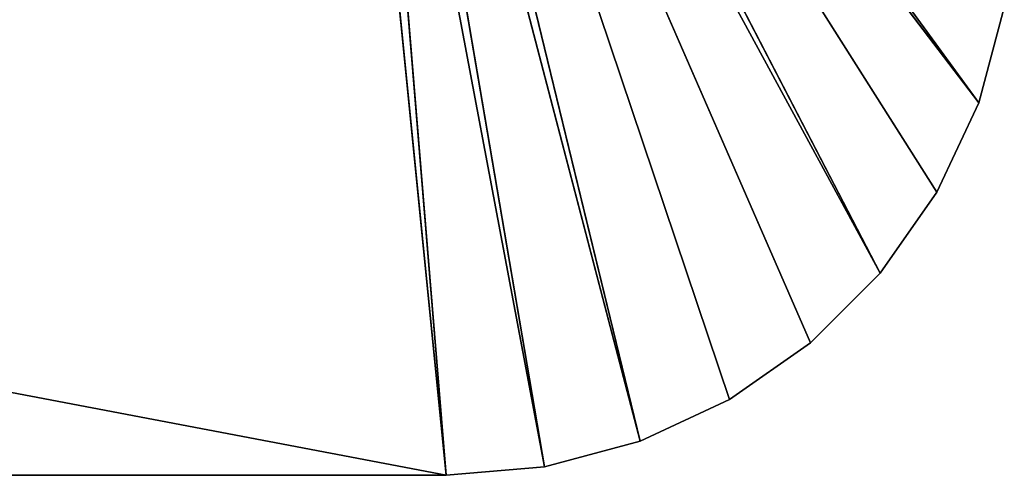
# Model space of a CAD drawing. Extents: x 0 to 14, y 0 to 7.
# Tile 23 of 34: x 12.2 to 14, y 0 to 0.8. Entities that reach past the tile are written whole.
import ezdxf

# ---------------------------------------------------------------- set-up
doc = ezdxf.new("R2010")
doc.units = 0
doc.header["$LTSCALE"] = 2.54
doc.layers.get('0').update_dxf_attribs({"color": 13, "linetype": 'CONTINUOUS'})

# ---------------------------------------------------------------- blocks, each defined once
blk = doc.blocks.new('UCHWYT_NA_PAPIER_PRZYKLEJA')
at = {"color": 0}
for p, q in [((12.9286, 2.0468, 7), (13.9397, 0.658, 7)), ((12.9286, 2.0468, 7), (13.9397, 0.658, 7)), ((12.9, 2.0268, 7), (13.9397, 0.658, 7)), ((13.766, 0.3572, 7), (12.9, 2.0268, 7)), ((13.766, 0.3572, 7), (12.9, 2.0268, 7)), ((13.866, 0.5, 7), (12.9, 2.0268, 7)), ((13.866, 0.5, 7), (12.9, 2.0268, 7)), ((12.9, 2.0268, 7), (13.9397, 0.658, 7)), ((12.9, 2.0268, 6.8), (13.766, 0.3572, 6.8)), ((12.9, 2.0268, 6.8), (13.766, 0.3572, 6.8)), ((12.9, 2.0268, 6.8), (13.866, 0.5, 6.8)), ((13.9397, 0.658, 6.8), (12.9, 2.0268, 6.8)), ((13.9397, 0.658, 6.8), (12.9, 2.0268, 6.8)), ((12.9, 2.0268, 6.8), (13.866, 0.5, 6.8)), ((13, 0, 6.8), (2.5, 2, 6.8)), ((13, 0, 6.8), (2.5, 2, 6.8)), ((12.8, 2, 7), (13, 0, 7)), ((12.8, 2, 7), (13, 0, 7)), ((13.1736, 0.0152, 6.8), (12.8, 2, 6.8)), ((13.1736, 0.0152, 6.8), (12.8, 2, 6.8)), ((13, 0, 6.8), (12.8, 2, 6.8)), ((13, 0, 6.8), (12.8, 2, 6.8)), ((12.8347, 2.003, 7), (13.342, 0.0603, 7)), ((12.8347, 2.003, 7), (13.342, 0.0603, 7)), ((12.8347, 2.003, 7), (13.1736, 0.0152, 7)), ((12.8347, 2.003, 7), (13.1736, 0.0152, 7)), ((12.8347, 2.003, 7), (13, 0, 7)), ((12.8347, 2.003, 7), (13, 0, 7)), ((13.342, 0.0603, 6.8), (12.8347, 2.003, 6.8)), ((13.342, 0.0603, 6.8), (12.8347, 2.003, 6.8)), ((13.1736, 0.0152, 6.8), (12.8347, 2.003, 6.8)), ((13.1736, 0.0152, 6.8), (12.8347, 2.003, 6.8)), ((13.5, 0.134, 7), (12.8684, 2.0121, 7)), ((12.8684, 2.0121, 7), (13.342, 0.0603, 7)), ((12.8684, 2.0121, 7), (13.342, 0.0603, 7)), ((13.6428, 0.234, 7), (12.8684, 2.0121, 7)), ((13.5, 0.134, 7), (12.8684, 2.0121, 7)), ((13.6428, 0.234, 7), (12.8684, 2.0121, 7)), ((13.766, 0.3572, 7), (12.8684, 2.0121, 7)), ((13.766, 0.3572, 7), (12.8684, 2.0121, 7)), ((13.6428, 0.234, 6.8), (12.8684, 2.0121, 6.8)), ((12.8684, 2.0121, 6.8), (13.766, 0.3572, 6.8)), ((12.8684, 2.0121, 6.8), (13.766, 0.3572, 6.8)), ((13.5, 0.134, 6.8), (12.8684, 2.0121, 6.8)), ((13.6428, 0.234, 6.8), (12.8684, 2.0121, 6.8)), ((13.5, 0.134, 6.8), (12.8684, 2.0121, 6.8)), ((13.342, 0.0603, 6.8), (12.8684, 2.0121, 6.8)), ((13.342, 0.0603, 6.8), (12.8684, 2.0121, 6.8)), ((13.9397, 0.658, 7), (13.9848, 0.8264, 7)), ((13.9848, 0.8264, 6.8), (13.9397, 0.658, 6.8)), ((13.9848, 0.8264, 6.8), (13.9397, 0.658, 6.8)), ((13.9848, 0.8264, 6.8), (13.9397, 0.658, 7)), ((13.9848, 0.8264, 6.8), (13.9397, 0.658, 7)), ((13.9397, 0.658, 7), (13.9848, 0.8264, 7)), ((13.866, 0.5, 7), (13.9397, 0.658, 7)), ((13.9397, 0.658, 6.8), (13.866, 0.5, 6.8)), ((13.9397, 0.658, 6.8), (13.866, 0.5, 6.8)), ((13.9397, 0.658, 6.8), (13.866, 0.5, 7)), ((13.9397, 0.658, 6.8), (13.866, 0.5, 7)), ((13.866, 0.5, 7), (13.9397, 0.658, 7)), ((13.9397, 0.658, 6.8), (13.9397, 0.658, 7)), ((13.9397, 0.658, 6.8), (13.9397, 0.658, 7)), ((13.766, 0.3572, 7), (13.866, 0.5, 7)), ((13.866, 0.5, 6.8), (13.766, 0.3572, 6.8)), ((13.866, 0.5, 6.8), (13.766, 0.3572, 6.8)), ((13.866, 0.5, 6.8), (13.766, 0.3572, 7)), ((13.866, 0.5, 6.8), (13.766, 0.3572, 7)), ((13.766, 0.3572, 7), (13.866, 0.5, 7)), ((13.866, 0.5, 6.8), (13.866, 0.5, 7)), ((13.866, 0.5, 6.8), (13.866, 0.5, 7)), ((13.6428, 0.234, 7), (13.766, 0.3572, 7)), ((13.766, 0.3572, 6.8), (13.6428, 0.234, 6.8)), ((13.766, 0.3572, 6.8), (13.6428, 0.234, 6.8)), ((13.766, 0.3572, 6.8), (13.6428, 0.234, 7)), ((13.766, 0.3572, 6.8), (13.6428, 0.234, 7)), ((13.6428, 0.234, 7), (13.766, 0.3572, 7)), ((13.766, 0.3572, 6.8), (13.766, 0.3572, 7)), ((13.766, 0.3572, 6.8), (13.766, 0.3572, 7)), ((13.5, 0.134, 7), (13.6428, 0.234, 7)), ((13.6428, 0.234, 6.8), (13.5, 0.134, 6.8)), ((13.6428, 0.234, 6.8), (13.5, 0.134, 6.8)), ((13.6428, 0.234, 6.8), (13.5, 0.134, 7)), ((13.6428, 0.234, 6.8), (13.5, 0.134, 7)), ((13.5, 0.134, 7), (13.6428, 0.234, 7)), ((13.6428, 0.234, 6.8), (13.6428, 0.234, 7)), ((13.6428, 0.234, 6.8), (13.6428, 0.234, 7)), ((13.342, 0.0603, 7), (13.5, 0.134, 7)), ((13.5, 0.134, 6.8), (13.342, 0.0603, 6.8)), ((13.5, 0.134, 6.8), (13.342, 0.0603, 6.8)), ((13.5, 0.134, 6.8), (13.342, 0.0603, 7)), ((13.5, 0.134, 6.8), (13.342, 0.0603, 7)), ((13.342, 0.0603, 7), (13.5, 0.134, 7)), ((13.5, 0.134, 6.8), (13.5, 0.134, 7)), ((13.5, 0.134, 6.8), (13.5, 0.134, 7)), ((13.1736, 0.0152, 7), (13.342, 0.0603, 7)), ((13.342, 0.0603, 6.8), (13.1736, 0.0152, 6.8)), ((13.342, 0.0603, 6.8), (13.1736, 0.0152, 6.8)), ((13.342, 0.0603, 6.8), (13.1736, 0.0152, 7)), ((13.342, 0.0603, 6.8), (13.1736, 0.0152, 7)), ((13.1736, 0.0152, 7), (13.342, 0.0603, 7)), ((13.342, 0.0603, 6.8), (13.342, 0.0603, 7)), ((13.342, 0.0603, 6.8), (13.342, 0.0603, 7)), ((1, 0, 7), (13, 0, 7)), ((13, 0, 6.8), (1, 0, 6.8)), ((13, 0, 6.8), (1, 0, 6.8)), ((13, 0, 6.8), (1, 0, 7)), ((13, 0, 6.8), (1, 0, 7)), ((1, 0, 7), (13, 0, 7)), ((13, 0, 7), (13.1736, 0.0152, 7)), ((13.1736, 0.0152, 6.8), (13, 0, 6.8)), ((13.1736, 0.0152, 6.8), (13, 0, 6.8)), ((13.1736, 0.0152, 6.8), (13, 0, 7)), ((13.1736, 0.0152, 6.8), (13, 0, 7)), ((13, 0, 7), (13.1736, 0.0152, 7)), ((13, 0, 6.8), (13, 0, 7)), ((13, 0, 6.8), (13, 0, 7)), ((13.1736, 0.0152, 6.8), (13.1736, 0.0152, 7)), ((13.1736, 0.0152, 6.8), (13.1736, 0.0152, 7))]:
    blk.add_line(p, q, dxfattribs=at)
mesh = blk.add_polyface(dxfattribs=at)
corners = [(13.9397, 0.658, 7), (12.9286, 2.0468, 7), (12.9, 2.0268, 7)]
mesh.append_faces([[corners[k] for k in face] for face in [(0, 1, 2)]], dxfattribs={"color": 0})
mesh = blk.add_polyface(dxfattribs=at)
corners = [(13.9848, 0.8264, 7), (12.9286, 2.0468, 7), (13.9397, 0.658, 7)]
mesh.append_faces([[corners[k] for k in face] for face in [(0, 1, 2)]], dxfattribs={"color": 0})
mesh = blk.add_polyface(dxfattribs=at)
corners = [(13.766, 0.3572, 7), (12.9, 2.0268, 7), (12.8684, 2.0121, 7)]
mesh.append_faces([[corners[k] for k in face] for face in [(0, 1, 2)]], dxfattribs={"color": 0})
mesh = blk.add_polyface(dxfattribs=at)
corners = [(13.766, 0.3572, 6.8), (12.8684, 2.0121, 6.8), (12.9, 2.0268, 6.8)]
mesh.append_faces([[corners[k] for k in face] for face in [(0, 1, 2)]], dxfattribs={"color": 0})
mesh = blk.add_polyface(dxfattribs=at)
corners = [(13.866, 0.5, 7), (12.9, 2.0268, 7), (13.766, 0.3572, 7)]
mesh.append_faces([[corners[k] for k in face] for face in [(0, 1, 2)]], dxfattribs={"color": 0})
mesh = blk.add_polyface(dxfattribs=at)
corners = [(13.9397, 0.658, 7), (12.9, 2.0268, 7), (13.866, 0.5, 7)]
mesh.append_faces([[corners[k] for k in face] for face in [(0, 1, 2)]], dxfattribs={"color": 0})
mesh = blk.add_polyface(dxfattribs=at)
corners = [(13.866, 0.5, 6.8), (13.766, 0.3572, 6.8), (12.9, 2.0268, 6.8)]
mesh.append_faces([[corners[k] for k in face] for face in [(0, 1, 2)]], dxfattribs={"color": 0})
mesh = blk.add_polyface(dxfattribs=at)
corners = [(13.9848, 0.8264, 6.8), (13.9397, 0.658, 6.8), (12.9, 2.0268, 6.8)]
mesh.append_faces([[corners[k] for k in face] for face in [(0, 1, 2)]], dxfattribs={"color": 0})
mesh = blk.add_polyface(dxfattribs=at)
corners = [(13.9397, 0.658, 6.8), (13.866, 0.5, 6.8), (12.9, 2.0268, 6.8)]
mesh.append_faces([[corners[k] for k in face] for face in [(0, 1, 2)]], dxfattribs={"color": 0})
mesh = blk.add_polyface(dxfattribs=at)
corners = [(13, 0, 7), (12.8, 2, 7), (1, 0, 7)]
mesh.append_faces([[corners[k] for k in face] for face in [(0, 1, 2)]], dxfattribs={"color": 0})
mesh = blk.add_polyface(dxfattribs=at)
corners = [(12.8, 2, 7), (2.5, 2, 7), (1, 0, 7)]
mesh.append_faces([[corners[k] for k in face] for face in [(0, 1, 2)]], dxfattribs={"color": 0})
mesh = blk.add_polyface(dxfattribs=at)
corners = [(13, 0, 6.8), (1, 0, 6.8), (2.5, 2, 6.8)]
mesh.append_faces([[corners[k] for k in face] for face in [(0, 1, 2)]], dxfattribs={"color": 0})
mesh = blk.add_polyface(dxfattribs=at)
corners = [(13, 0, 6.8), (2.5, 2, 6.8), (12.8, 2, 6.8)]
mesh.append_faces([[corners[k] for k in face] for face in [(0, 1, 2)]], dxfattribs={"color": 0})
mesh = blk.add_polyface(dxfattribs=at)
corners = [(13, 0, 7), (12.8347, 2.003, 7), (12.8, 2, 7)]
mesh.append_faces([[corners[k] for k in face] for face in [(0, 1, 2)]], dxfattribs={"color": 0})
mesh = blk.add_polyface(dxfattribs=at)
corners = [(13.1736, 0.0152, 6.8), (12.8, 2, 6.8), (12.8347, 2.003, 6.8)]
mesh.append_faces([[corners[k] for k in face] for face in [(0, 1, 2)]], dxfattribs={"color": 0})
mesh = blk.add_polyface(dxfattribs=at)
corners = [(13.1736, 0.0152, 6.8), (13, 0, 6.8), (12.8, 2, 6.8)]
mesh.append_faces([[corners[k] for k in face] for face in [(0, 1, 2)]], dxfattribs={"color": 0})
mesh = blk.add_polyface(dxfattribs=at)
corners = [(13.342, 0.0603, 7), (12.8684, 2.0121, 7), (12.8347, 2.003, 7)]
mesh.append_faces([[corners[k] for k in face] for face in [(0, 1, 2)]], dxfattribs={"color": 0})
mesh = blk.add_polyface(dxfattribs=at)
corners = [(13.342, 0.0603, 6.8), (12.8347, 2.003, 6.8), (12.8684, 2.0121, 6.8)]
mesh.append_faces([[corners[k] for k in face] for face in [(0, 1, 2)]], dxfattribs={"color": 0})
mesh = blk.add_polyface(dxfattribs=at)
corners = [(13.342, 0.0603, 7), (12.8347, 2.003, 7), (13.1736, 0.0152, 7)]
mesh.append_faces([[corners[k] for k in face] for face in [(0, 1, 2)]], dxfattribs={"color": 0})
mesh = blk.add_polyface(dxfattribs=at)
corners = [(13.1736, 0.0152, 7), (12.8347, 2.003, 7), (13, 0, 7)]
mesh.append_faces([[corners[k] for k in face] for face in [(0, 1, 2)]], dxfattribs={"color": 0})
mesh = blk.add_polyface(dxfattribs=at)
corners = [(13.342, 0.0603, 6.8), (13.1736, 0.0152, 6.8), (12.8347, 2.003, 6.8)]
mesh.append_faces([[corners[k] for k in face] for face in [(0, 1, 2)]], dxfattribs={"color": 0})
mesh = blk.add_polyface(dxfattribs=at)
corners = [(13.5, 0.134, 7), (12.8684, 2.0121, 7), (13.342, 0.0603, 7)]
mesh.append_faces([[corners[k] for k in face] for face in [(0, 1, 2)]], dxfattribs={"color": 0})
mesh = blk.add_polyface(dxfattribs=at)
corners = [(13.6428, 0.234, 7), (12.8684, 2.0121, 7), (13.5, 0.134, 7)]
mesh.append_faces([[corners[k] for k in face] for face in [(0, 1, 2)]], dxfattribs={"color": 0})
mesh = blk.add_polyface(dxfattribs=at)
corners = [(13.766, 0.3572, 7), (12.8684, 2.0121, 7), (13.6428, 0.234, 7)]
mesh.append_faces([[corners[k] for k in face] for face in [(0, 1, 2)]], dxfattribs={"color": 0})
mesh = blk.add_polyface(dxfattribs=at)
corners = [(13.766, 0.3572, 6.8), (13.6428, 0.234, 6.8), (12.8684, 2.0121, 6.8)]
mesh.append_faces([[corners[k] for k in face] for face in [(0, 1, 2)]], dxfattribs={"color": 0})
mesh = blk.add_polyface(dxfattribs=at)
corners = [(13.6428, 0.234, 6.8), (13.5, 0.134, 6.8), (12.8684, 2.0121, 6.8)]
mesh.append_faces([[corners[k] for k in face] for face in [(0, 1, 2)]], dxfattribs={"color": 0})
mesh = blk.add_polyface(dxfattribs=at)
corners = [(13.5, 0.134, 6.8), (13.342, 0.0603, 6.8), (12.8684, 2.0121, 6.8)]
mesh.append_faces([[corners[k] for k in face] for face in [(0, 1, 2)]], dxfattribs={"color": 0})
mesh = blk.add_polyface(dxfattribs=at)
corners = [(13.9848, 0.8264, 6.8), (13.9397, 0.658, 7), (13.9397, 0.658, 6.8)]
mesh.append_faces([[corners[k] for k in face] for face in [(0, 1, 2)]], dxfattribs={"color": 0})
mesh = blk.add_polyface(dxfattribs=at)
corners = [(13.9848, 0.8264, 7), (13.9397, 0.658, 7), (13.9848, 0.8264, 6.8)]
mesh.append_faces([[corners[k] for k in face] for face in [(0, 1, 2)]], dxfattribs={"color": 0})
mesh = blk.add_polyface(dxfattribs=at)
corners = [(13.9397, 0.658, 6.8), (13.866, 0.5, 7), (13.866, 0.5, 6.8)]
mesh.append_faces([[corners[k] for k in face] for face in [(0, 1, 2)]], dxfattribs={"color": 0})
mesh = blk.add_polyface(dxfattribs=at)
corners = [(13.9397, 0.658, 7), (13.866, 0.5, 7), (13.9397, 0.658, 6.8)]
mesh.append_faces([[corners[k] for k in face] for face in [(0, 1, 2)]], dxfattribs={"color": 0})
mesh = blk.add_polyface(dxfattribs=at)
corners = [(13.866, 0.5, 6.8), (13.766, 0.3572, 7), (13.766, 0.3572, 6.8)]
mesh.append_faces([[corners[k] for k in face] for face in [(0, 1, 2)]], dxfattribs={"color": 0})
mesh = blk.add_polyface(dxfattribs=at)
corners = [(13.866, 0.5, 7), (13.766, 0.3572, 7), (13.866, 0.5, 6.8)]
mesh.append_faces([[corners[k] for k in face] for face in [(0, 1, 2)]], dxfattribs={"color": 0})
mesh = blk.add_polyface(dxfattribs=at)
corners = [(13.766, 0.3572, 6.8), (13.6428, 0.234, 7), (13.6428, 0.234, 6.8)]
mesh.append_faces([[corners[k] for k in face] for face in [(0, 1, 2)]], dxfattribs={"color": 0})
mesh = blk.add_polyface(dxfattribs=at)
corners = [(13.766, 0.3572, 7), (13.6428, 0.234, 7), (13.766, 0.3572, 6.8)]
mesh.append_faces([[corners[k] for k in face] for face in [(0, 1, 2)]], dxfattribs={"color": 0})
mesh = blk.add_polyface(dxfattribs=at)
corners = [(13.5, 0.134, 7), (13.5, 0.134, 6.8), (13.6428, 0.234, 6.8)]
mesh.append_faces([[corners[k] for k in face] for face in [(0, 1, 2)]], dxfattribs={"color": 0})
mesh = blk.add_polyface(dxfattribs=at)
corners = [(13.5, 0.134, 7), (13.6428, 0.234, 6.8), (13.6428, 0.234, 7)]
mesh.append_faces([[corners[k] for k in face] for face in [(0, 1, 2)]], dxfattribs={"color": 0})
mesh = blk.add_polyface(dxfattribs=at)
corners = [(13.342, 0.0603, 7), (13.342, 0.0603, 6.8), (13.5, 0.134, 6.8)]
mesh.append_faces([[corners[k] for k in face] for face in [(0, 1, 2)]], dxfattribs={"color": 0})
mesh = blk.add_polyface(dxfattribs=at)
corners = [(13.342, 0.0603, 7), (13.5, 0.134, 6.8), (13.5, 0.134, 7)]
mesh.append_faces([[corners[k] for k in face] for face in [(0, 1, 2)]], dxfattribs={"color": 0})
mesh = blk.add_polyface(dxfattribs=at)
corners = [(13.1736, 0.0152, 7), (13.1736, 0.0152, 6.8), (13.342, 0.0603, 6.8)]
mesh.append_faces([[corners[k] for k in face] for face in [(0, 1, 2)]], dxfattribs={"color": 0})
mesh = blk.add_polyface(dxfattribs=at)
corners = [(13.1736, 0.0152, 7), (13.342, 0.0603, 6.8), (13.342, 0.0603, 7)]
mesh.append_faces([[corners[k] for k in face] for face in [(0, 1, 2)]], dxfattribs={"color": 0})
mesh = blk.add_polyface(dxfattribs=at)
corners = [(1, 0, 7), (1, 0, 6.8), (13, 0, 6.8)]
mesh.append_faces([[corners[k] for k in face] for face in [(0, 1, 2)]], dxfattribs={"color": 0})
mesh = blk.add_polyface(dxfattribs=at)
corners = [(1, 0, 7), (13, 0, 6.8), (13, 0, 7)]
mesh.append_faces([[corners[k] for k in face] for face in [(0, 1, 2)]], dxfattribs={"color": 0})
mesh = blk.add_polyface(dxfattribs=at)
corners = [(13, 0, 7), (13, 0, 6.8), (13.1736, 0.0152, 6.8)]
mesh.append_faces([[corners[k] for k in face] for face in [(0, 1, 2)]], dxfattribs={"color": 0})
mesh = blk.add_polyface(dxfattribs=at)
corners = [(13, 0, 7), (13.1736, 0.0152, 6.8), (13.1736, 0.0152, 7)]
mesh.append_faces([[corners[k] for k in face] for face in [(0, 1, 2)]], dxfattribs={"color": 0})

msp = doc.modelspace()

# ---------------------------------------------------------------- block references
at = {"color": 0}
msp.add_blockref('UCHWYT_NA_PAPIER_PRZYKLEJA', (0, 0), dxfattribs=at)

doc.saveas('drawing.dxf')
